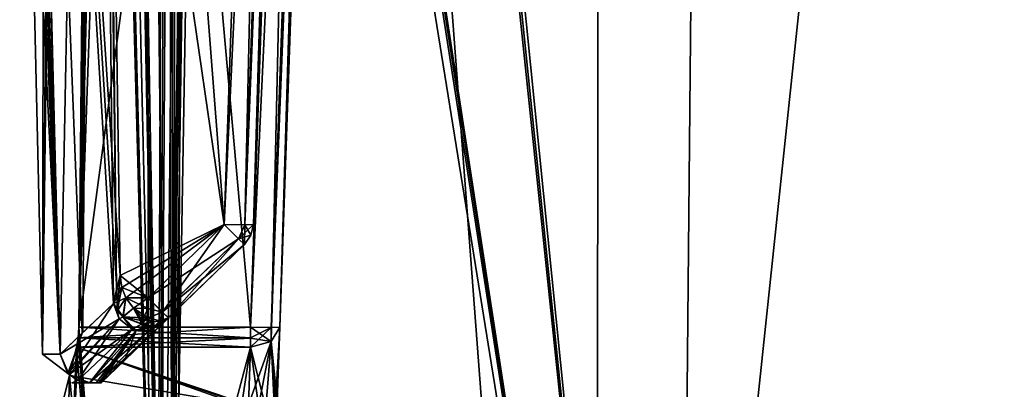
# Model space of a CAD drawing. Header units: millimetres. Extents: x -18.9 to 18.9, y -8.8 to 59.9.
# Tile 7 of 256: x -17.3 to -10.6, y 4.2 to 6.7. Entities that reach past the tile are written whole.
import ezdxf

# ---------------------------------------------------------------- set-up
doc = ezdxf.new("R2010")
doc.units = ezdxf.units.MM
doc.header["$LTSCALE"] = 65.185185
for name, color, linetype in [('118', 7, 'CONTINUOUS'), ('119', 7, 'CONTINUOUS'), ('120', 7, 'CONTINUOUS'), ('126', 7, 'CONTINUOUS'), ('127', 7, 'CONTINUOUS'), ('128', 7, 'CONTINUOUS'), ('129', 7, 'CONTINUOUS'), ('1295', 7, 'CONTINUOUS'), ('130', 7, 'CONTINUOUS'), ('1332', 7, 'CONTINUOUS'), ('1337', 7, 'CONTINUOUS'), ('1348', 7, 'CONTINUOUS'), ('1358', 7, 'CONTINUOUS'), ('1360', 7, 'CONTINUOUS'), ('139', 7, 'CONTINUOUS'), ('140', 7, 'CONTINUOUS'), ('1526', 7, 'CONTINUOUS'), ('1527', 7, 'CONTINUOUS'), ('1530', 7, 'CONTINUOUS'), ('1531', 7, 'CONTINUOUS'), ('1536', 7, 'CONTINUOUS'), ('1537', 7, 'CONTINUOUS'), ('1551', 7, 'CONTINUOUS'), ('1561', 7, 'CONTINUOUS'), ('27', 7, 'CONTINUOUS'), ('274', 7, 'CONTINUOUS'), ('276', 7, 'CONTINUOUS'), ('277', 7, 'CONTINUOUS'), ('278', 7, 'CONTINUOUS'), ('279', 7, 'CONTINUOUS'), ('28', 7, 'CONTINUOUS'), ('282', 7, 'CONTINUOUS'), ('283', 7, 'CONTINUOUS'), ('288', 7, 'CONTINUOUS'), ('289', 7, 'CONTINUOUS'), ('290', 7, 'CONTINUOUS'), ('291', 7, 'CONTINUOUS'), ('33', 7, 'CONTINUOUS'), ('34', 7, 'CONTINUOUS'), ('47', 7, 'CONTINUOUS'), ('48', 7, 'CONTINUOUS'), ('54', 7, 'CONTINUOUS')]:
    doc.layers.add(name, color=color, linetype=linetype)

msp = doc.modelspace()

# ---------------------------------------------------------------- linework, layer by layer
at = {"layer": '118', "color": 7, "linetype": 'Continuous'}
for points in [[(-15.4708, 16.6195, 4.6797), (-15.8668, 5.2801, 4.2837), (-15.7252, 5.2773, 4.2248), (-15.4708, 16.6195, 4.6797)], [(-15.3295, 16.6167, 4.6211), (-15.4708, 16.6195, 4.6797), (-15.7252, 5.2773, 4.2248), (-15.3295, 16.6167, 4.6211)], [(-15.6669, 5.2801, 4.0839), (-15.3295, 16.6167, 4.6211), (-15.7252, 5.2773, 4.2248), (-15.6669, 5.2801, 4.0839)], [(-15.6669, 5.2801, 4.0839), (-15.2709, 16.6195, 4.4799), (-15.3295, 16.6167, 4.6211), (-15.6669, 5.2801, 4.0839)]]:
    msp.add_3dface(points, dxfattribs=at)
at = {"layer": '119', "color": 7, "linetype": 'Continuous'}
for points in [[(-15.8668, 5.2801, 4.2837), (-16.3842, 4.7805, 4.2663), (-16.2872, 4.6821, 4.206), (-15.8668, 5.2801, 4.2837)], [(-15.7695, 5.1815, 4.2231), (-15.8668, 5.2801, 4.2837), (-16.2872, 4.6821, 4.206), (-15.7695, 5.1815, 4.2231)], [(-16.2453, 4.6436, 4.0664), (-15.7695, 5.1815, 4.2231), (-16.2872, 4.6821, 4.206), (-16.2453, 4.6436, 4.0664)], [(-16.2453, 4.6436, 4.0664), (-15.7278, 5.1433, 4.0839), (-15.7695, 5.1815, 4.2231), (-16.2453, 4.6436, 4.0664)]]:
    msp.add_3dface(points, dxfattribs=at)
at = {"layer": '120', "color": 7, "linetype": 'Continuous'}
for points in [[(-16.3842, 4.6436, 4.2054), (-16.4269, 4.6023, 4.1626), (-16.3968, 4.5898, 4.1446), (-16.3842, 4.6436, 4.2054)], [(-16.3472, 4.581, 4.1035), (-16.3842, 4.6436, 4.2054), (-16.3968, 4.5898, 4.1446), (-16.3472, 4.581, 4.1035)], [(-16.3043, 4.6223, 4.146), (-16.3842, 4.6436, 4.2054), (-16.3472, 4.581, 4.1035), (-16.3043, 4.6223, 4.146)], [(-16.288, 4.6023, 4.0237), (-16.2453, 4.6436, 4.0664), (-16.3043, 4.6223, 4.146), (-16.288, 4.6023, 4.0237)], [(-16.288, 4.6023, 4.0237), (-16.3043, 4.6223, 4.146), (-16.3472, 4.581, 4.1035), (-16.288, 4.6023, 4.0237)]]:
    msp.add_3dface(points, dxfattribs=at)
at = {"layer": '126', "color": 7, "linetype": 'Continuous'}
for points in [[(-16.5354, 4.7805, -4.2663), (-16.3842, 4.7805, -4.2663), (-16.3842, 4.7063, -4.2492), (-16.5354, 4.7805, -4.2663)], [(-16.5354, 4.7805, -4.2663), (-16.3842, 4.7063, -4.2492), (-16.4829, 4.7082, -4.25), (-16.5354, 4.7805, -4.2663)], [(-16.3842, 4.6436, -4.2054), (-16.4174, 4.6436, -4.2054), (-16.4829, 4.7082, -4.25), (-16.3842, 4.6436, -4.2054)], [(-16.3842, 4.7063, -4.2492), (-16.3842, 4.6436, -4.2054), (-16.4829, 4.7082, -4.25), (-16.3842, 4.7063, -4.2492)]]:
    msp.add_3dface(points, dxfattribs=at)
at = {"layer": '127', "color": 7, "linetype": 'Continuous'}
for points in [[(-16.3842, 4.7805, -4.2663), (-15.8668, 5.2801, -4.2837), (-15.7697, 5.1818, -4.2235), (-16.3842, 4.7805, -4.2663)], [(-16.3842, 4.7805, -4.2663), (-15.7697, 5.1818, -4.2235), (-16.2877, 4.6826, -4.2067), (-16.3842, 4.7805, -4.2663)], [(-15.7697, 5.1818, -4.2235), (-15.7278, 5.1433, -4.0839), (-16.2877, 4.6826, -4.2067), (-15.7697, 5.1818, -4.2235)], [(-15.7278, 5.1433, -4.0839), (-16.2453, 4.6436, -4.0664), (-16.2877, 4.6826, -4.2067), (-15.7278, 5.1433, -4.0839)]]:
    msp.add_3dface(points, dxfattribs=at)
at = {"layer": '128', "color": 7, "linetype": 'Continuous'}
for points in [[(-15.8668, 5.2801, -4.2837), (-15.4708, 16.6195, -4.6797), (-15.3295, 16.6167, -4.6211), (-15.8668, 5.2801, -4.2837)], [(-15.8668, 5.2801, -4.2837), (-15.3295, 16.6167, -4.6211), (-15.7262, 5.2773, -4.2258), (-15.8668, 5.2801, -4.2837)], [(-15.2709, 16.6195, -4.4799), (-15.6669, 5.2801, -4.0839), (-15.7262, 5.2773, -4.2258), (-15.2709, 16.6195, -4.4799)], [(-15.3295, 16.6167, -4.6211), (-15.2709, 16.6195, -4.4799), (-15.7262, 5.2773, -4.2258), (-15.3295, 16.6167, -4.6211)]]:
    msp.add_3dface(points, dxfattribs=at)
at = {"layer": '129', "color": 7, "linetype": 'Continuous'}
for points in [[(-16.4269, 4.6023, -4.1626), (-16.3842, 4.6436, -4.2054), (-16.3045, 4.6223, -4.1462), (-16.4269, 4.6023, -4.1626)], [(-16.3045, 4.6223, -4.1462), (-16.2453, 4.6436, -4.0664), (-16.343, 4.5811, -4.0992), (-16.3045, 4.6223, -4.1462)], [(-16.343, 4.5811, -4.0992), (-16.2453, 4.6436, -4.0664), (-16.3245, 4.5834, -4.0785), (-16.343, 4.5811, -4.0992)], [(-16.2453, 4.6436, -4.0664), (-16.288, 4.6023, -4.0237), (-16.3245, 4.5834, -4.0785), (-16.2453, 4.6436, -4.0664)], [(-16.4269, 4.6023, -4.1626), (-16.3045, 4.6223, -4.1462), (-16.343, 4.5811, -4.0992), (-16.4269, 4.6023, -4.1626)]]:
    msp.add_3dface(points, dxfattribs=at)
at = {"layer": '1295', "color": 7, "linetype": 'Continuous'}
for points in [[(-16.3509, -6.3, -5.9501), (-15.7978, 26.4, -7.2931), (-13.3292, -6.3, -11.1841), (-16.3509, -6.3, -5.9501)], [(-15.7978, 26.4, -7.2931), (-16.3509, -6.3, -5.9501), (-15.8622, 26.3417, -7.152), (-15.7978, 26.4, -7.2931)], [(-12.7853, -3.5, 11.8024), (-15.7978, 26.4, 7.2931), (-15.8621, 26.3419, 7.1522), (-12.7853, -3.5, 11.8024)], [(-12.7853, -3.5, 11.8024), (-12.5018, 26.4, 12.1021), (-15.7978, 26.4, 7.2931), (-12.7853, -3.5, 11.8024)], [(-15.7978, 26.4, -7.2931), (-13.3069, 26.4, -11.2109), (-13.3292, -6.3, -11.1841), (-15.7978, 26.4, -7.2931)], [(-13.3069, 26.4, -11.2109), (-9.8717, 26.4, -14.3286), (-13.3292, -6.3, -11.1841), (-13.3069, 26.4, -11.2109)], [(-13.3292, -6.3, -11.1841), (-9.8717, 26.4, -14.3286), (-8.6992, -6.3, -15.0691), (-13.3292, -6.3, -11.1841)], [(-12.7853, -3.5, 11.8024), (-7.6096, -3.5, 15.6478), (-12.5018, 26.4, 12.1021), (-12.7853, -3.5, 11.8024)], [(-7.6096, -3.5, 15.6478), (-7.8011, 26.4, 15.553), (-12.5018, 26.4, 12.1021), (-7.6096, -3.5, 15.6478)], [(-16.3509, -6.3, -5.9501), (-16.0196, 17.5805, -6.792), (-15.8622, 26.3417, -7.152), (-16.3509, -6.3, -5.9501)], [(-15.8885, 26.207, 7.0933), (-12.7853, -3.5, 11.8024), (-15.8621, 26.3419, 7.1522), (-15.8885, 26.207, 7.0933)], [(-16.0196, 17.5805, 6.792), (-12.7853, -3.5, 11.8024), (-15.8885, 26.207, 7.0933), (-16.0196, 17.5805, 6.792)], [(-16.0196, 17.5805, -6.792), (-16.3509, -6.3, -5.9501), (-16.0267, 17.5069, -6.7752), (-16.0196, 17.5805, -6.792)], [(-16.0267, 17.5069, 6.7752), (-12.7853, -3.5, 11.8024), (-16.0196, 17.5805, 6.792), (-16.0267, 17.5069, 6.7752)], [(-16.0267, 17.5069, -6.7752), (-16.3509, -6.3, -5.9501), (-16.0453, 17.4436, -6.7311), (-16.0267, 17.5069, -6.7752)], [(-16.0453, 17.4436, 6.7311), (-12.7853, -3.5, 11.8024), (-16.0267, 17.5069, 6.7752), (-16.0453, 17.4436, 6.7311)], [(-16.0453, 17.4436, -6.7311), (-16.3509, -6.3, -5.9501), (-16.1278, 17.2504, -6.5311), (-16.0453, 17.4436, -6.7311)], [(-16.1278, 17.2504, 6.5311), (-12.7853, -3.5, 11.8024), (-16.0453, 17.4436, 6.7311), (-16.1278, 17.2504, 6.5311)], [(-16.1278, 17.2504, -6.5311), (-16.3509, -6.3, -5.9501), (-16.2078, 17.0561, -6.3299), (-16.1278, 17.2504, -6.5311)], [(-16.2078, 17.0561, 6.3299), (-16.2053, -3.5, 6.3362), (-16.1278, 17.2504, 6.5311), (-16.2078, 17.0561, 6.3299)], [(-16.2053, -3.5, 6.3362), (-12.7853, -3.5, 11.8024), (-16.1278, 17.2504, 6.5311), (-16.2053, -3.5, 6.3362)], [(-16.2078, 17.0561, -6.3299), (-16.3509, -6.3, -5.9501), (-16.2324, 17.0148, -6.2665), (-16.2078, 17.0561, -6.3299)], [(-16.2324, 17.0148, 6.2665), (-16.2053, -3.5, 6.3362), (-16.2078, 17.0561, 6.3299), (-16.2324, 17.0148, 6.2665)], [(-16.418, 17, -5.7628), (-16.3509, -6.3, -5.9501), (-16.8561, 4.5805, -4.3163), (-16.418, 17, -5.7628)], [(-16.5633, 17, -5.3308), (-16.418, 17, -5.7628), (-16.8561, 4.5805, -4.3163), (-16.5633, 17, -5.3308)], [(-16.5874, 16.9852, -5.2554), (-16.5633, 17, -5.3308), (-16.8561, 4.5805, -4.3163), (-16.5874, 16.9852, -5.2554)], [(-16.6074, 16.9439, -5.1919), (-16.5874, 16.9852, -5.2554), (-16.8561, 4.5805, -4.3163), (-16.6074, 16.9439, -5.1919)], [(-16.6074, 16.9439, 5.1919), (-16.2053, -3.5, 6.3362), (-16.5874, 16.9852, 5.2554), (-16.6074, 16.9439, 5.1919)], [(-16.5874, 16.9852, 5.2554), (-16.2053, -3.5, 6.3362), (-16.5633, 17, 5.3308), (-16.5874, 16.9852, 5.2554)], [(-16.5633, 17, 5.3308), (-16.2053, -3.5, 6.3362), (-16.418, 17, 5.7628), (-16.5633, 17, 5.3308)], [(-16.418, 17, 5.7628), (-16.2053, -3.5, 6.3362), (-16.2614, 17, 6.1909), (-16.418, 17, 5.7628)], [(-16.2614, 17, -6.1909), (-16.3509, -6.3, -5.9501), (-16.418, 17, -5.7628), (-16.2614, 17, -6.1909)], [(-16.2324, 17.0148, -6.2665), (-16.3509, -6.3, -5.9501), (-16.2614, 17, -6.1909), (-16.2324, 17.0148, -6.2665)], [(-16.2614, 17, 6.1909), (-16.2053, -3.5, 6.3362), (-16.2324, 17.0148, 6.2665), (-16.2614, 17, 6.1909)], [(-16.6686, 16.7507, -4.9919), (-16.6074, 16.9439, -5.1919), (-16.8561, 4.5805, -4.3163), (-16.6686, 16.7507, -4.9919)], [(-16.6686, 16.7508, 4.9919), (-16.2053, -3.5, 6.3362), (-16.6074, 16.9439, 5.1919), (-16.6686, 16.7508, 4.9919)], [(-16.7275, 16.5564, -4.7907), (-16.6686, 16.7507, -4.9919), (-16.8561, 4.5805, -4.3163), (-16.7275, 16.5564, -4.7907)], [(-16.7275, 16.5564, 4.7907), (-16.2053, -3.5, 6.3362), (-16.6686, 16.7508, 4.9919), (-16.7275, 16.5564, 4.7907)], [(-16.74, 16.4936, -4.7467), (-16.7275, 16.5564, -4.7907), (-16.8561, 4.5805, -4.3163), (-16.74, 16.4936, -4.7467)], [(-16.74, 16.4936, 4.7467), (-16.2053, -3.5, 6.3362), (-16.7275, 16.5564, 4.7907), (-16.74, 16.4936, 4.7467)], [(-16.7448, 16.4195, -4.7297), (-16.74, 16.4936, -4.7467), (-16.8561, 4.5805, -4.3163), (-16.7448, 16.4195, -4.7297)], [(-16.7448, 16.4195, 4.7297), (-16.2053, -3.5, 6.3362), (-16.74, 16.4936, 4.7467), (-16.7448, 16.4195, 4.7297)], [(-16.8561, 4.5805, 4.3163), (-16.2053, -3.5, 6.3362), (-16.7448, 16.4195, 4.7297), (-16.8561, 4.5805, 4.3163)], [(-16.8561, 4.5805, -4.3163), (-16.3509, -6.3, -5.9501), (-16.9809, 1.9012, -3.796), (-16.8561, 4.5805, -4.3163)], [(-16.8605, 4.5064, -4.2993), (-16.8561, 4.5805, -4.3163), (-16.9809, 1.9012, -3.796), (-16.8605, 4.5064, -4.2993)], [(-16.8605, 4.5064, 4.2993), (-16.2053, -3.5, 6.3362), (-16.8561, 4.5805, 4.3163), (-16.8605, 4.5064, 4.2993)], [(-16.8716, 4.4436, -4.2554), (-16.8605, 4.5064, -4.2993), (-16.9809, 1.9012, -3.796), (-16.8716, 4.4436, -4.2554)], [(-16.8716, 4.4436, 4.2554), (-16.2053, -3.5, 6.3362), (-16.8605, 4.5064, 4.2993), (-16.8716, 4.4436, 4.2554)], [(-16.9205, 4.2516, -4.0565), (-16.8716, 4.4436, -4.2554), (-16.9809, 1.9012, -3.796), (-16.9205, 4.2516, -4.0565)], [(-16.9205, 4.2516, 4.0565), (-16.2053, -3.5, 6.3362), (-16.8716, 4.4436, 4.2554), (-16.9205, 4.2516, 4.0565)], [(-16.9671, 4.059, -3.8571), (-16.9205, 4.2516, -4.0565), (-16.9809, 1.9012, -3.796), (-16.9671, 4.059, -3.8571)], [(-16.9671, 4.059, 3.8571), (-16.2053, -3.5, 6.3362), (-16.9205, 4.2516, 4.0565), (-16.9671, 4.059, 3.8571)]]:
    msp.add_3dface(points, dxfattribs=at)
at = {"layer": '130', "color": 7, "linetype": 'Continuous'}
for points in [[(-16.3842, 4.7805, 4.2663), (-16.5354, 4.7805, 4.2663), (-16.4829, 4.7082, 4.2501), (-16.3842, 4.7805, 4.2663)], [(-16.3842, 4.7061, 4.2491), (-16.3842, 4.7805, 4.2663), (-16.4829, 4.7082, 4.2501), (-16.3842, 4.7061, 4.2491)], [(-16.4174, 4.6436, 4.2054), (-16.3842, 4.7061, 4.2491), (-16.4829, 4.7082, 4.2501), (-16.4174, 4.6436, 4.2054)], [(-16.4174, 4.6436, 4.2054), (-16.3842, 4.6436, 4.2054), (-16.3842, 4.7061, 4.2491), (-16.4174, 4.6436, 4.2054)]]:
    msp.add_3dface(points, dxfattribs=at)
at = {"layer": '1332', "color": 7, "linetype": 'Continuous'}
for points in [[(-15.4865, 4.5805, -4.1164), (-15.1227, 15, -1.5), (-15.0731, 16.4195, -4.5299), (-15.4865, 4.5805, -4.1164)], [(-15.0731, 16.4195, 4.5299), (-15.402, 7, 1.5), (-15.4865, 4.5805, 4.1164), (-15.0731, 16.4195, 4.5299)], [(-15.402, 7, -1.5), (-15.1227, 15, -1.5), (-15.4865, 4.5805, -4.1164), (-15.402, 7, -1.5)], [(-15.402, 7, 1.5), (-15.402, 7, -1.5), (-15.4865, 4.5805, -4.1164), (-15.402, 7, 1.5)], [(-15.4865, 4.5805, 4.1164), (-15.402, 7, 1.5), (-15.4865, 4.5805, -4.1164), (-15.4865, 4.5805, 4.1164)], [(-15.5041, 4.0779, 3.596), (-15.4865, 4.5805, 4.1164), (-15.5041, 4.0779, -3.596), (-15.5041, 4.0779, 3.596)], [(-15.5041, 4.0779, -3.596), (-15.4865, 4.5805, 4.1164), (-15.4865, 4.5805, -4.1164), (-15.5041, 4.0779, -3.596)]]:
    msp.add_3dface(points, dxfattribs=at)
at = {"layer": '1337', "color": 7, "linetype": 'Continuous'}
for points in [[(-16.7448, 16.4195, -4.7297), (-16.8561, 4.5805, -4.3163), (-15.273, 16.4195, -4.7297), (-16.7448, 16.4195, -4.7297)], [(-16.8561, 4.5805, -4.3163), (-15.6864, 4.5805, -4.3163), (-15.273, 16.4195, -4.7297), (-16.8561, 4.5805, -4.3163)]]:
    msp.add_3dface(points, dxfattribs=at)
at = {"layer": '1348', "color": 7, "linetype": 'Continuous'}
for points in [[(-16.8716, 4.4436, -4.2554), (-16.9205, 4.2516, -4.0565), (-15.7894, 4.059, -3.8571), (-16.8716, 4.4436, -4.2554)], [(-15.6864, 4.4436, -4.2554), (-16.8716, 4.4436, -4.2554), (-15.7001, 4.051, -3.8488), (-15.6864, 4.4436, -4.2554)], [(-15.7001, 4.051, -3.8488), (-16.8716, 4.4436, -4.2554), (-15.7444, 4.0571, -3.8551), (-15.7001, 4.051, -3.8488)], [(-15.7444, 4.0571, -3.8551), (-16.8716, 4.4436, -4.2554), (-15.7894, 4.059, -3.8571), (-15.7444, 4.0571, -3.8551)], [(-16.9205, 4.2516, -4.0565), (-16.9671, 4.059, -3.8571), (-15.7894, 4.059, -3.8571), (-16.9205, 4.2516, -4.0565)]]:
    msp.add_3dface(points, dxfattribs=at)
at = {"layer": '1358', "color": 7, "linetype": 'Continuous'}
for points in [[(-16.8561, 4.5805, 4.3163), (-16.7448, 16.4195, 4.7297), (-15.6864, 4.5805, 4.3163), (-16.8561, 4.5805, 4.3163)], [(-15.6864, 4.5805, 4.3163), (-16.7448, 16.4195, 4.7297), (-15.273, 16.4195, 4.7297), (-15.6864, 4.5805, 4.3163)]]:
    msp.add_3dface(points, dxfattribs=at)
at = {"layer": '1360', "color": 7, "linetype": 'Continuous'}
for points in [[(-16.9671, 4.059, 3.8571), (-16.9205, 4.2516, 4.0565), (-16.8716, 4.4436, 4.2554), (-16.9671, 4.059, 3.8571)], [(-16.9671, 4.059, 3.8571), (-16.8716, 4.4436, 4.2554), (-15.7894, 4.059, 3.8571), (-16.9671, 4.059, 3.8571)], [(-15.7894, 4.059, 3.8571), (-16.8716, 4.4436, 4.2554), (-15.6864, 4.4436, 4.2554), (-15.7894, 4.059, 3.8571)], [(-15.7461, 4.0572, 3.8553), (-15.7894, 4.059, 3.8571), (-15.6864, 4.4436, 4.2554), (-15.7461, 4.0572, 3.8553)], [(-15.7001, 4.051, 3.8488), (-15.7461, 4.0572, 3.8553), (-15.6864, 4.4436, 4.2554), (-15.7001, 4.051, 3.8488)]]:
    msp.add_3dface(points, dxfattribs=at)
at = {"layer": '139', "color": 7, "linetype": 'Continuous'}
for points in [[(-16.3842, 4.7805, 4.2663), (-16.3842, 4.6436, 4.2054), (-16.2872, 4.6821, 4.206), (-16.3842, 4.7805, 4.2663)], [(-16.3842, 4.6436, 4.2054), (-16.3842, 4.7805, 4.2663), (-16.3842, 4.7061, 4.2491), (-16.3842, 4.6436, 4.2054)], [(-16.2872, 4.6821, 4.206), (-16.3842, 4.6436, 4.2054), (-16.3043, 4.6223, 4.146), (-16.2872, 4.6821, 4.206)], [(-16.2453, 4.6436, 4.0664), (-16.2872, 4.6821, 4.206), (-16.3043, 4.6223, 4.146), (-16.2453, 4.6436, 4.0664)]]:
    msp.add_3dface(points, dxfattribs=at)
at = {"layer": '140', "color": 7, "linetype": 'Continuous'}
for points in [[(-16.3842, 4.7063, -4.2492), (-16.3842, 4.7805, -4.2663), (-16.2877, 4.6826, -4.2067), (-16.3842, 4.7063, -4.2492)], [(-16.3842, 4.6436, -4.2054), (-16.3842, 4.7063, -4.2492), (-16.2877, 4.6826, -4.2067), (-16.3842, 4.6436, -4.2054)], [(-16.3842, 4.6436, -4.2054), (-16.2877, 4.6826, -4.2067), (-16.3045, 4.6223, -4.1462), (-16.3842, 4.6436, -4.2054)], [(-16.2877, 4.6826, -4.2067), (-16.2453, 4.6436, -4.0664), (-16.3045, 4.6223, -4.1462), (-16.2877, 4.6826, -4.2067)]]:
    msp.add_3dface(points, dxfattribs=at)
at = {"layer": '1526', "color": 7, "linetype": 'Continuous'}
for points in [[(-15.5472, 4.4818, 4.2137), (-15.4865, 4.5805, 4.1164), (-15.5176, 4.0641, 3.6834), (-15.5472, 4.4818, 4.2137)], [(-15.5176, 4.0641, 3.6834), (-15.4865, 4.5805, 4.1164), (-15.5046, 4.0727, 3.6082), (-15.5176, 4.0641, 3.6834)], [(-15.5046, 4.0727, 3.6082), (-15.4865, 4.5805, 4.1164), (-15.5041, 4.0779, 3.596), (-15.5046, 4.0727, 3.6082)], [(-15.7001, 4.051, 3.8488), (-15.6864, 4.4436, 4.2554), (-15.5472, 4.4818, 4.2137), (-15.7001, 4.051, 3.8488)], [(-15.7001, 4.051, 3.8488), (-15.5472, 4.4818, 4.2137), (-15.6337, 4.031, 3.8114), (-15.7001, 4.051, 3.8488)], [(-15.6337, 4.031, 3.8114), (-15.5472, 4.4818, 4.2137), (-15.5813, 4.0304, 3.7693), (-15.6337, 4.031, 3.8114)], [(-15.5813, 4.0304, 3.7693), (-15.5472, 4.4818, 4.2137), (-15.5176, 4.0641, 3.6834), (-15.5813, 4.0304, 3.7693)]]:
    msp.add_3dface(points, dxfattribs=at)
at = {"layer": '1527', "color": 7, "linetype": 'Continuous'}
for points in [[(-15.6864, 4.5805, 4.3163), (-15.273, 16.4195, 4.7297), (-15.1317, 16.4167, 4.6711), (-15.6864, 4.5805, 4.3163)], [(-15.6864, 4.5805, 4.3163), (-15.1317, 16.4167, 4.6711), (-15.5455, 4.5776, 4.258), (-15.6864, 4.5805, 4.3163)], [(-15.0731, 16.4195, 4.5299), (-15.4865, 4.5805, 4.1164), (-15.5455, 4.5776, 4.258), (-15.0731, 16.4195, 4.5299)], [(-15.1317, 16.4167, 4.6711), (-15.0731, 16.4195, 4.5299), (-15.5455, 4.5776, 4.258), (-15.1317, 16.4167, 4.6711)]]:
    msp.add_3dface(points, dxfattribs=at)
at = {"layer": '1530', "color": 7, "linetype": 'Continuous'}
for points in [[(-16.8561, 4.5805, -4.3163), (-16.8605, 4.5064, -4.2993), (-15.6864, 4.5805, -4.3163), (-16.8561, 4.5805, -4.3163)], [(-15.6864, 4.5805, -4.3163), (-16.8605, 4.5064, -4.2993), (-15.6864, 4.5059, -4.299), (-15.6864, 4.5805, -4.3163)], [(-16.8605, 4.5064, -4.2993), (-16.8716, 4.4436, -4.2554), (-15.6864, 4.5059, -4.299), (-16.8605, 4.5064, -4.2993)], [(-16.8716, 4.4436, -4.2554), (-15.6864, 4.4436, -4.2554), (-15.6864, 4.5059, -4.299), (-16.8716, 4.4436, -4.2554)]]:
    msp.add_3dface(points, dxfattribs=at)
at = {"layer": '1531', "color": 7, "linetype": 'Continuous'}
for points in [[(-15.5041, 4.0779, -3.596), (-15.4865, 4.5805, -4.1164), (-15.5468, 4.4821, -4.2135), (-15.5041, 4.0779, -3.596)], [(-15.6864, 4.4436, -4.2554), (-15.7001, 4.051, -3.8488), (-15.63, 4.0303, -3.8086), (-15.6864, 4.4436, -4.2554)], [(-15.5468, 4.4821, -4.2135), (-15.6864, 4.4436, -4.2554), (-15.5813, 4.0304, -3.7693), (-15.5468, 4.4821, -4.2135)], [(-15.5813, 4.0304, -3.7693), (-15.6864, 4.4436, -4.2554), (-15.63, 4.0303, -3.8086), (-15.5813, 4.0304, -3.7693)], [(-15.5255, 4.0579, -3.7021), (-15.5468, 4.4821, -4.2135), (-15.5813, 4.0304, -3.7693), (-15.5255, 4.0579, -3.7021)], [(-15.5041, 4.0779, -3.596), (-15.5468, 4.4821, -4.2135), (-15.5048, 4.0759, -3.617), (-15.5041, 4.0779, -3.596)], [(-15.5048, 4.0759, -3.617), (-15.5468, 4.4821, -4.2135), (-15.5068, 4.0739, -3.6375), (-15.5048, 4.0759, -3.617)], [(-15.5068, 4.0739, -3.6375), (-15.5468, 4.4821, -4.2135), (-15.5255, 4.0579, -3.7021), (-15.5068, 4.0739, -3.6375)]]:
    msp.add_3dface(points, dxfattribs=at)
at = {"layer": '1536', "color": 7, "linetype": 'Continuous'}
for points in [[(-15.273, 16.4195, -4.7297), (-15.6864, 4.5805, -4.3163), (-15.5445, 4.5776, -4.257), (-15.273, 16.4195, -4.7297)], [(-15.273, 16.4195, -4.7297), (-15.5445, 4.5776, -4.257), (-15.1317, 16.4167, -4.6711), (-15.273, 16.4195, -4.7297)], [(-15.5445, 4.5776, -4.257), (-15.4865, 4.5805, -4.1164), (-15.1317, 16.4167, -4.6711), (-15.5445, 4.5776, -4.257)], [(-15.4865, 4.5805, -4.1164), (-15.0731, 16.4195, -4.5299), (-15.1317, 16.4167, -4.6711), (-15.4865, 4.5805, -4.1164)]]:
    msp.add_3dface(points, dxfattribs=at)
at = {"layer": '1537', "color": 7, "linetype": 'Continuous'}
for points in [[(-16.8605, 4.5064, 4.2993), (-16.8561, 4.5805, 4.3163), (-15.6864, 4.5061, 4.2991), (-16.8605, 4.5064, 4.2993)], [(-16.8561, 4.5805, 4.3163), (-15.6864, 4.5805, 4.3163), (-15.6864, 4.5061, 4.2991), (-16.8561, 4.5805, 4.3163)], [(-16.8716, 4.4436, 4.2554), (-16.8605, 4.5064, 4.2993), (-15.6864, 4.4436, 4.2554), (-16.8716, 4.4436, 4.2554)], [(-15.6864, 4.4436, 4.2554), (-16.8605, 4.5064, 4.2993), (-15.6864, 4.5061, 4.2991), (-15.6864, 4.4436, 4.2554)]]:
    msp.add_3dface(points, dxfattribs=at)
at = {"layer": '1551', "color": 7, "linetype": 'Continuous'}
for points in [[(-15.5468, 4.4821, -4.2135), (-15.6864, 4.5805, -4.3163), (-15.6864, 4.5059, -4.299), (-15.5468, 4.4821, -4.2135)], [(-15.6864, 4.5805, -4.3163), (-15.5468, 4.4821, -4.2135), (-15.5445, 4.5776, -4.257), (-15.6864, 4.5805, -4.3163)], [(-15.5468, 4.4821, -4.2135), (-15.4865, 4.5805, -4.1164), (-15.5445, 4.5776, -4.257), (-15.5468, 4.4821, -4.2135)], [(-15.6864, 4.4436, -4.2554), (-15.5468, 4.4821, -4.2135), (-15.6864, 4.5059, -4.299), (-15.6864, 4.4436, -4.2554)]]:
    msp.add_3dface(points, dxfattribs=at)
at = {"layer": '1561', "color": 7, "linetype": 'Continuous'}
for points in [[(-15.6864, 4.5805, 4.3163), (-15.5455, 4.5776, 4.258), (-15.6864, 4.5061, 4.2991), (-15.6864, 4.5805, 4.3163)], [(-15.5455, 4.5776, 4.258), (-15.6864, 4.4436, 4.2554), (-15.6864, 4.5061, 4.2991), (-15.5455, 4.5776, 4.258)], [(-15.6864, 4.4436, 4.2554), (-15.5455, 4.5776, 4.258), (-15.5472, 4.4818, 4.2137), (-15.6864, 4.4436, 4.2554)], [(-15.5455, 4.5776, 4.258), (-15.4865, 4.5805, 4.1164), (-15.5472, 4.4818, 4.2137), (-15.5455, 4.5776, 4.258)]]:
    msp.add_3dface(points, dxfattribs=at)
at = {"layer": '27', "color": 7, "linetype": 'Continuous'}
for points in [[(-15.6669, 5.2801, -4.0839), (-15.2709, 16.6195, -4.4799), (-15.6016, 7.15, -1.6), (-15.6669, 5.2801, -4.0839)], [(-15.2709, 16.6195, 4.4799), (-15.6669, 5.2801, 4.0839), (-15.3187, 15.25, 1.6), (-15.2709, 16.6195, 4.4799)], [(-15.6669, 5.2801, 4.0839), (-15.6016, 7.15, 1.6), (-15.3187, 15.25, 1.6), (-15.6669, 5.2801, 4.0839)], [(-15.6065, 7.0086, -1.5414), (-15.6669, 5.2801, -4.0839), (-15.6016, 7.15, -1.6), (-15.6065, 7.0086, -1.5414)], [(-15.6016, 7.15, 1.6), (-15.6669, 5.2801, 4.0839), (-15.6065, 7.0086, 1.5414), (-15.6016, 7.15, 1.6)], [(-15.6086, 6.95, -1.4), (-15.6669, 5.2801, -4.0839), (-15.6065, 7.0086, -1.5414), (-15.6086, 6.95, -1.4)], [(-15.6065, 7.0086, 1.5414), (-15.6669, 5.2801, 4.0839), (-15.6086, 6.95, 1.4), (-15.6065, 7.0086, 1.5414)], [(-15.6669, 5.2801, 4.0839), (-15.6669, 5.2801, -4.0839), (-15.6086, 6.95, -1.4), (-15.6669, 5.2801, 4.0839)], [(-15.6086, 6.95, 1.4), (-15.6669, 5.2801, 4.0839), (-15.6086, 6.95, -1.4), (-15.6086, 6.95, 1.4)]]:
    msp.add_3dface(points, dxfattribs=at)
at = {"layer": '274', "color": 7, "linetype": 'Continuous'}
for points in [[(-16.745, 16.6195, -4.6797), (-16.9839, 4.3954, -2.0272), (-17.0711, 7.1454, -1.8212), (-16.745, 16.6195, -4.6797)], [(-16.9839, 4.3954, -2.0272), (-16.745, 16.6195, -4.6797), (-16.8286, 4.5436, -3.0786), (-16.9839, 4.3954, -2.0272)], [(-16.8286, 4.5436, -3.0786), (-16.745, 16.6195, -4.6797), (-16.6211, 4.7416, -4.0713), (-16.8286, 4.5436, -3.0786)], [(-16.745, 16.6195, -4.6797), (-16.6607, 10.7484, -4.4747), (-16.599, 4.8354, -4.1696), (-16.745, 16.6195, -4.6797)], [(-16.6211, 4.7416, -4.0713), (-16.745, 16.6195, -4.6797), (-16.599, 4.8354, -4.1696), (-16.6211, 4.7416, -4.0713)], [(-16.5753, 4.9328, 4.2716), (-16.6607, 10.7485, 4.4747), (-17.2591, 15.2454, 1.821), (-16.5753, 4.9328, 4.2716)], [(-16.5983, 4.8382, 4.1725), (-16.5753, 4.9328, 4.2716), (-17.2591, 15.2454, 1.821), (-16.5983, 4.8382, 4.1725)], [(-16.6211, 4.7416, 4.0713), (-16.5983, 4.8382, 4.1725), (-17.2591, 15.2454, 1.821), (-16.6211, 4.7416, 4.0713)], [(-16.8327, 4.5397, 3.0558), (-16.6211, 4.7416, 4.0713), (-17.2591, 15.2454, 1.821), (-16.8327, 4.5397, 3.0558)], [(-16.9839, 4.3954, 2.0272), (-16.8327, 4.5397, 3.0558), (-17.2591, 15.2454, 1.821), (-16.9839, 4.3954, 2.0272)], [(-17.2591, 15.2454, 1.821), (-17.1652, 11.1995, 1.8211), (-16.9839, 4.3954, 2.0272), (-17.2591, 15.2454, 1.821)], [(-17.0711, 7.1454, 1.8212), (-16.9839, 4.3954, 2.0272), (-17.1652, 11.1995, 1.8211), (-17.0711, 7.1454, 1.8212)], [(-16.5753, 4.9328, -4.2716), (-16.599, 4.8354, -4.1696), (-16.6607, 10.7484, -4.4747), (-16.5753, 4.9328, -4.2716)], [(-17.0738, 6.9086, 1.7427), (-16.9839, 4.3954, 2.0272), (-17.0711, 7.1454, 1.8212), (-17.0738, 6.9086, 1.7427)], [(-17.0711, 7.1454, -1.8212), (-16.9839, 4.3954, -2.0272), (-17.0723, 6.9419, -1.7649), (-17.0711, 7.1454, -1.8212)], [(-16.9839, 4.3954, -2.0272), (-17.1044, 4.3954, 0.0613), (-17.0723, 6.9419, -1.7649), (-16.9839, 4.3954, -2.0272)], [(-17.0723, 6.9419, -1.7649), (-17.1044, 4.3954, 0.0613), (-17.0803, 6.8244, -1.6581), (-17.0723, 6.9419, -1.7649)], [(-17.0831, 6.8012, 1.6227), (-16.9839, 4.3954, 2.0272), (-17.0738, 6.9086, 1.7427), (-17.0831, 6.8012, 1.6227)], [(-17.0803, 6.8244, -1.6581), (-17.1044, 4.3954, 0.0613), (-17.1002, 6.7454, -1.4165), (-17.0803, 6.8244, -1.6581)], [(-17.1002, 6.7454, 1.4165), (-16.9839, 4.3954, 2.0272), (-17.0831, 6.8012, 1.6227), (-17.1002, 6.7454, 1.4165)], [(-17.1002, 6.7454, -1.4165), (-17.1044, 4.3954, 0.0613), (-17.1587, 6.7454), (-17.1002, 6.7454, -1.4165)], [(-17.1587, 6.7454), (-17.1044, 4.3954, 0.0613), (-17.1002, 6.7454, 1.4165), (-17.1587, 6.7454)], [(-17.1044, 4.3954, 0.0613), (-16.9839, 4.3954, 2.0272), (-17.1002, 6.7454, 1.4165), (-17.1044, 4.3954, 0.0613)]]:
    msp.add_3dface(points, dxfattribs=at)
at = {"layer": '276', "color": 7, "linetype": 'Continuous'}
for points in [[(-16.9839, 4.3954, 2.0272), (-17.1044, 4.3954, 0.0613), (-16.9232, 4.2569, -2.0278), (-16.9839, 4.3954, 2.0272)], [(-17.1044, 4.3954, 0.0613), (-16.9839, 4.3954, -2.0272), (-16.9232, 4.2569, -2.0278), (-17.1044, 4.3954, 0.0613)], [(-16.9839, 4.3954, 2.0272), (-16.9232, 4.2569, -2.0278), (-16.9301, 4.264, 2.0282), (-16.9839, 4.3954, 2.0272)], [(-16.9301, 4.264, 2.0282), (-16.9232, 4.2569, -2.0278), (-16.8638, 4.2167, 2.023), (-16.9301, 4.264, 2.0282)], [(-16.9232, 4.2569, -2.0278), (-16.7841, 4.2, -2.0146), (-16.8638, 4.2167, 2.023), (-16.9232, 4.2569, -2.0278)], [(-16.7841, 4.2, -2.0146), (-16.9039, 4.2, 0.0619), (-16.8638, 4.2167, 2.023), (-16.7841, 4.2, -2.0146)], [(-16.9039, 4.2, 0.0619), (-16.7841, 4.2, 2.0146), (-16.8638, 4.2167, 2.023), (-16.9039, 4.2, 0.0619)]]:
    msp.add_3dface(points, dxfattribs=at)
at = {"layer": '277', "color": 7, "linetype": 'Continuous'}
for points in [[(-15.6669, 5.2801, -4.0839), (-15.6669, 5.2801, 4.0839), (-15.6841, 5.2058, 4.0839), (-15.6669, 5.2801, -4.0839)], [(-15.6841, 5.2056, -4.0839), (-15.6669, 5.2801, -4.0839), (-15.6841, 5.2058, 4.0839), (-15.6841, 5.2056, -4.0839)], [(-15.7278, 5.1433, 4.0839), (-15.6841, 5.2056, -4.0839), (-15.6841, 5.2058, 4.0839), (-15.7278, 5.1433, 4.0839)], [(-15.7278, 5.1433, 4.0839), (-15.7278, 5.1433, -4.0839), (-15.6841, 5.2056, -4.0839), (-15.7278, 5.1433, 4.0839)]]:
    msp.add_3dface(points, dxfattribs=at)
at = {"layer": '278', "color": 7, "linetype": 'Continuous'}
for points in [[(-15.7697, 5.1818, -4.2235), (-15.8668, 5.2801, -4.2837), (-15.7262, 5.2773, -4.2258), (-15.7697, 5.1818, -4.2235)], [(-15.6669, 5.2801, -4.0839), (-15.7697, 5.1818, -4.2235), (-15.7262, 5.2773, -4.2258), (-15.6669, 5.2801, -4.0839)], [(-15.7697, 5.1818, -4.2235), (-15.6669, 5.2801, -4.0839), (-15.6841, 5.2056, -4.0839), (-15.7697, 5.1818, -4.2235)], [(-15.7278, 5.1433, -4.0839), (-15.7697, 5.1818, -4.2235), (-15.6841, 5.2056, -4.0839), (-15.7278, 5.1433, -4.0839)]]:
    msp.add_3dface(points, dxfattribs=at)
at = {"layer": '279', "color": 7, "linetype": 'Continuous'}
for points in [[(-15.7252, 5.2773, 4.2248), (-15.8668, 5.2801, 4.2837), (-15.7695, 5.1815, 4.2231), (-15.7252, 5.2773, 4.2248)], [(-15.7278, 5.1433, 4.0839), (-15.7252, 5.2773, 4.2248), (-15.7695, 5.1815, 4.2231), (-15.7278, 5.1433, 4.0839)], [(-15.7252, 5.2773, 4.2248), (-15.7278, 5.1433, 4.0839), (-15.6841, 5.2058, 4.0839), (-15.7252, 5.2773, 4.2248)], [(-15.6669, 5.2801, 4.0839), (-15.7252, 5.2773, 4.2248), (-15.6841, 5.2058, 4.0839), (-15.6669, 5.2801, 4.0839)]]:
    msp.add_3dface(points, dxfattribs=at)
at = {"layer": '28', "color": 7, "linetype": 'Continuous'}
for points in [[(-16.7841, 4.2, -2.0146), (-16.7046, 4.2, -1.4197), (-16.9039, 4.2, 0.0619), (-16.7841, 4.2, -2.0146)], [(-16.9039, 4.2, 0.0619), (-16.7046, 4.2, -1.4197), (-16.7046, 4.2, 1.4197), (-16.9039, 4.2, 0.0619)], [(-16.7841, 4.2, 2.0146), (-16.9039, 4.2, 0.0619), (-16.7387, 4.2, 1.9423), (-16.7841, 4.2, 2.0146)], [(-16.7387, 4.2, 1.9423), (-16.9039, 4.2, 0.0619), (-16.7191, 4.2, 1.8233), (-16.7387, 4.2, 1.9423)], [(-16.7191, 4.2, 1.8233), (-16.9039, 4.2, 0.0619), (-16.7082, 4.2, 1.6558), (-16.7191, 4.2, 1.8233)], [(-16.7082, 4.2, 1.6558), (-16.9039, 4.2, 0.0619), (-16.7046, 4.2, 1.4197), (-16.7082, 4.2, 1.6558)], [(-16.709, 4.2, -1.6758), (-16.7046, 4.2, -1.4197), (-16.7841, 4.2, -2.0146), (-16.709, 4.2, -1.6758)], [(-16.7253, 4.2, -1.8735), (-16.709, 4.2, -1.6758), (-16.7841, 4.2, -2.0146), (-16.7253, 4.2, -1.8735)]]:
    msp.add_3dface(points, dxfattribs=at)
at = {"layer": '282', "color": 7, "linetype": 'Continuous'}
for points in [[(-16.5753, 4.9328, 4.2716), (-16.5983, 4.8382, 4.1725), (-16.595, 4.6884, 4.1154), (-16.5753, 4.9328, 4.2716)], [(-16.5644, 4.85, 4.2687), (-16.5753, 4.9328, 4.2716), (-16.595, 4.6884, 4.1154), (-16.5644, 4.85, 4.2687)], [(-16.5983, 4.8382, 4.1725), (-16.6211, 4.7416, 4.0713), (-16.595, 4.6884, 4.1154), (-16.5983, 4.8382, 4.1725)], [(-16.5354, 4.7805, 4.2663), (-16.5644, 4.85, 4.2687), (-16.595, 4.6884, 4.1154), (-16.5354, 4.7805, 4.2663)], [(-16.5565, 4.6499, 4.1418), (-16.5354, 4.7805, 4.2663), (-16.595, 4.6884, 4.1154), (-16.5565, 4.6499, 4.1418)], [(-16.4829, 4.7082, 4.2501), (-16.5354, 4.7805, 4.2663), (-16.5565, 4.6499, 4.1418), (-16.4829, 4.7082, 4.2501)], [(-16.4269, 4.6023, 4.1626), (-16.4829, 4.7082, 4.2501), (-16.5565, 4.6499, 4.1418), (-16.4269, 4.6023, 4.1626)], [(-16.4222, 4.623, 4.1841), (-16.4174, 4.6436, 4.2054), (-16.4829, 4.7082, 4.2501), (-16.4222, 4.623, 4.1841)], [(-16.4269, 4.6023, 4.1626), (-16.4222, 4.623, 4.1841), (-16.4829, 4.7082, 4.2501), (-16.4269, 4.6023, 4.1626)]]:
    msp.add_3dface(points, dxfattribs=at)
at = {"layer": '283', "color": 7, "linetype": 'Continuous'}
for points in [[(-16.5753, 4.9328, -4.2716), (-16.5644, 4.8499, -4.2687), (-16.599, 4.8354, -4.1696), (-16.5753, 4.9328, -4.2716)], [(-16.5644, 4.8499, -4.2687), (-16.5354, 4.7805, -4.2663), (-16.6211, 4.7416, -4.0713), (-16.5644, 4.8499, -4.2687)], [(-16.5644, 4.8499, -4.2687), (-16.6211, 4.7416, -4.0713), (-16.599, 4.8354, -4.1696), (-16.5644, 4.8499, -4.2687)], [(-16.6211, 4.7416, -4.0713), (-16.5354, 4.7805, -4.2663), (-16.5533, 4.6496, -4.145), (-16.6211, 4.7416, -4.0713)], [(-16.5354, 4.7805, -4.2663), (-16.4829, 4.7082, -4.25), (-16.5533, 4.6496, -4.145), (-16.5354, 4.7805, -4.2663)], [(-16.4829, 4.7082, -4.25), (-16.4174, 4.6436, -4.2054), (-16.5533, 4.6496, -4.145), (-16.4829, 4.7082, -4.25)], [(-16.4174, 4.6436, -4.2054), (-16.4222, 4.6229, -4.1839), (-16.5533, 4.6496, -4.145), (-16.4174, 4.6436, -4.2054)], [(-16.4222, 4.6229, -4.1839), (-16.4269, 4.6023, -4.1626), (-16.5533, 4.6496, -4.145), (-16.4222, 4.6229, -4.1839)]]:
    msp.add_3dface(points, dxfattribs=at)
at = {"layer": '288', "color": 7, "linetype": 'Continuous'}
for points in [[(-16.9839, 4.3954, -2.0272), (-16.8286, 4.5436, -3.0786), (-16.6211, 4.7416, -4.0713), (-16.9839, 4.3954, -2.0272)], [(-16.9839, 4.3954, -2.0272), (-16.6211, 4.7416, -4.0713), (-16.5823, 4.6365, -4.0857), (-16.9839, 4.3954, -2.0272)], [(-16.9232, 4.2569, -2.0278), (-16.9839, 4.3954, -2.0272), (-16.5823, 4.6365, -4.0857), (-16.9232, 4.2569, -2.0278)], [(-16.4938, 4.5667, -4.0814), (-16.9232, 4.2569, -2.0278), (-16.5823, 4.6365, -4.0857), (-16.4938, 4.5667, -4.0814)], [(-16.7841, 4.2, -2.0146), (-16.9232, 4.2569, -2.0278), (-16.4938, 4.5667, -4.0814), (-16.7841, 4.2, -2.0146)], [(-16.3805, 4.5548, -4.0584), (-16.7841, 4.2, -2.0146), (-16.4938, 4.5667, -4.0814), (-16.3805, 4.5548, -4.0584)], [(-16.709, 4.2, -1.6758), (-16.7253, 4.2, -1.8735), (-16.288, 4.6023, -4.0237), (-16.709, 4.2, -1.6758)], [(-16.288, 4.6023, -4.0237), (-16.7253, 4.2, -1.8735), (-16.3805, 4.5548, -4.0584), (-16.288, 4.6023, -4.0237)], [(-16.7046, 4.2, -1.4197), (-16.709, 4.2, -1.6758), (-16.288, 4.6023, -4.0237), (-16.7046, 4.2, -1.4197)], [(-16.7046, 4.2, -1.4197), (-16.288, 4.6023, -4.0237), (-16.5409, 4.3581, -2.7605), (-16.7046, 4.2, -1.4197)], [(-16.7253, 4.2, -1.8735), (-16.7841, 4.2, -2.0146), (-16.3805, 4.5548, -4.0584), (-16.7253, 4.2, -1.8735)]]:
    msp.add_3dface(points, dxfattribs=at)
at = {"layer": '289', "color": 7, "linetype": 'Continuous'}
for points in [[(-16.6211, 4.7416, -4.0713), (-16.5533, 4.6496, -4.145), (-16.5823, 4.6365, -4.0857), (-16.6211, 4.7416, -4.0713)], [(-16.5533, 4.6496, -4.145), (-16.4938, 4.5667, -4.0814), (-16.5823, 4.6365, -4.0857), (-16.5533, 4.6496, -4.145)], [(-16.5533, 4.6496, -4.145), (-16.4269, 4.6023, -4.1626), (-16.4938, 4.5667, -4.0814), (-16.5533, 4.6496, -4.145)], [(-16.4269, 4.6023, -4.1626), (-16.3805, 4.5548, -4.0584), (-16.4938, 4.5667, -4.0814), (-16.4269, 4.6023, -4.1626)], [(-16.4269, 4.6023, -4.1626), (-16.343, 4.5811, -4.0992), (-16.3805, 4.5548, -4.0584), (-16.4269, 4.6023, -4.1626)], [(-16.3245, 4.5834, -4.0785), (-16.288, 4.6023, -4.0237), (-16.3805, 4.5548, -4.0584), (-16.3245, 4.5834, -4.0785)], [(-16.343, 4.5811, -4.0992), (-16.3245, 4.5834, -4.0785), (-16.3805, 4.5548, -4.0584), (-16.343, 4.5811, -4.0992)]]:
    msp.add_3dface(points, dxfattribs=at)
at = {"layer": '290', "color": 7, "linetype": 'Continuous'}
for points in [[(-16.6211, 4.7416, 4.0713), (-16.8327, 4.5397, 3.0558), (-16.9301, 4.264, 2.0282), (-16.6211, 4.7416, 4.0713)], [(-16.6211, 4.7416, 4.0713), (-16.9301, 4.264, 2.0282), (-16.5826, 4.6374, 4.0864), (-16.6211, 4.7416, 4.0713)], [(-16.9301, 4.264, 2.0282), (-16.8638, 4.2167, 2.023), (-16.5826, 4.6374, 4.0864), (-16.9301, 4.264, 2.0282)], [(-16.5826, 4.6374, 4.0864), (-16.8638, 4.2167, 2.023), (-16.4937, 4.5667, 4.0814), (-16.5826, 4.6374, 4.0864)], [(-16.8638, 4.2167, 2.023), (-16.7841, 4.2, 2.0146), (-16.4937, 4.5667, 4.0814), (-16.8638, 4.2167, 2.023)], [(-16.4937, 4.5667, 4.0814), (-16.7841, 4.2, 2.0146), (-16.4658, 4.5571, 4.0762), (-16.4937, 4.5667, 4.0814)], [(-16.5463, 4.3529, 2.7279), (-16.288, 4.6023, 4.0237), (-16.4658, 4.5571, 4.0762), (-16.5463, 4.3529, 2.7279)], [(-16.8327, 4.5397, 3.0558), (-16.9839, 4.3954, 2.0272), (-16.9301, 4.264, 2.0282), (-16.8327, 4.5397, 3.0558)], [(-16.7841, 4.2, 2.0146), (-16.7387, 4.2, 1.9423), (-16.4658, 4.5571, 4.0762), (-16.7841, 4.2, 2.0146)], [(-16.7387, 4.2, 1.9423), (-16.7191, 4.2, 1.8233), (-16.4658, 4.5571, 4.0762), (-16.7387, 4.2, 1.9423)], [(-16.7191, 4.2, 1.8233), (-16.7082, 4.2, 1.6558), (-16.4658, 4.5571, 4.0762), (-16.7191, 4.2, 1.8233)], [(-16.7082, 4.2, 1.6558), (-16.7046, 4.2, 1.4197), (-16.4658, 4.5571, 4.0762), (-16.7082, 4.2, 1.6558)], [(-16.7046, 4.2, 1.4197), (-16.5463, 4.3529, 2.7279), (-16.4658, 4.5571, 4.0762), (-16.7046, 4.2, 1.4197)]]:
    msp.add_3dface(points, dxfattribs=at)
at = {"layer": '291', "color": 7, "linetype": 'Continuous'}
for points in [[(-16.595, 4.6884, 4.1154), (-16.6211, 4.7416, 4.0713), (-16.5826, 4.6374, 4.0864), (-16.595, 4.6884, 4.1154)], [(-16.5565, 4.6499, 4.1418), (-16.595, 4.6884, 4.1154), (-16.5826, 4.6374, 4.0864), (-16.5565, 4.6499, 4.1418)], [(-16.5565, 4.6499, 4.1418), (-16.5826, 4.6374, 4.0864), (-16.4937, 4.5667, 4.0814), (-16.5565, 4.6499, 4.1418)], [(-16.3968, 4.5898, 4.1446), (-16.4269, 4.6023, 4.1626), (-16.5565, 4.6499, 4.1418), (-16.3968, 4.5898, 4.1446)], [(-16.3968, 4.5898, 4.1446), (-16.5565, 4.6499, 4.1418), (-16.4658, 4.5571, 4.0762), (-16.3968, 4.5898, 4.1446)], [(-16.5565, 4.6499, 4.1418), (-16.4937, 4.5667, 4.0814), (-16.4658, 4.5571, 4.0762), (-16.5565, 4.6499, 4.1418)], [(-16.288, 4.6023, 4.0237), (-16.3472, 4.581, 4.1035), (-16.4658, 4.5571, 4.0762), (-16.288, 4.6023, 4.0237)], [(-16.3472, 4.581, 4.1035), (-16.3968, 4.5898, 4.1446), (-16.4658, 4.5571, 4.0762), (-16.3472, 4.581, 4.1035)]]:
    msp.add_3dface(points, dxfattribs=at)
at = {"layer": '33', "color": 7, "linetype": 'Continuous'}
for points in [[(-15.4708, 16.6195, -4.6797), (-15.8668, 5.2801, -4.2837), (-16.745, 16.6195, -4.6797), (-15.4708, 16.6195, -4.6797)], [(-16.745, 16.6195, -4.6797), (-15.8668, 5.2801, -4.2837), (-16.6607, 10.7484, -4.4747), (-16.745, 16.6195, -4.6797)], [(-16.6607, 10.7484, -4.4747), (-15.8668, 5.2801, -4.2837), (-16.5753, 4.9328, -4.2716), (-16.6607, 10.7484, -4.4747)], [(-15.8668, 5.2801, -4.2837), (-16.3842, 4.7805, -4.2663), (-16.5753, 4.9328, -4.2716), (-15.8668, 5.2801, -4.2837)], [(-16.5753, 4.9328, -4.2716), (-16.3842, 4.7805, -4.2663), (-16.5644, 4.8499, -4.2687), (-16.5753, 4.9328, -4.2716)], [(-16.5644, 4.8499, -4.2687), (-16.3842, 4.7805, -4.2663), (-16.5354, 4.7805, -4.2663), (-16.5644, 4.8499, -4.2687)]]:
    msp.add_3dface(points, dxfattribs=at)
at = {"layer": '34', "color": 7, "linetype": 'Continuous'}
for points in [[(-15.4708, 16.6195, 4.6797), (-16.6607, 10.7485, 4.4747), (-15.8668, 5.2801, 4.2837), (-15.4708, 16.6195, 4.6797)], [(-16.6607, 10.7485, 4.4747), (-16.5753, 4.9328, 4.2716), (-15.8668, 5.2801, 4.2837), (-16.6607, 10.7485, 4.4747)], [(-16.5753, 4.9328, 4.2716), (-16.5644, 4.85, 4.2687), (-15.8668, 5.2801, 4.2837), (-16.5753, 4.9328, 4.2716)], [(-16.5644, 4.85, 4.2687), (-16.5354, 4.7805, 4.2663), (-15.8668, 5.2801, 4.2837), (-16.5644, 4.85, 4.2687)], [(-15.8668, 5.2801, 4.2837), (-16.5354, 4.7805, 4.2663), (-16.3842, 4.7805, 4.2663), (-15.8668, 5.2801, 4.2837)]]:
    msp.add_3dface(points, dxfattribs=at)
at = {"layer": '47', "color": 7, "linetype": 'Continuous'}
for points in [[(-16.4269, 4.6023, 4.1626), (-16.3842, 4.6436, 4.2054), (-16.4222, 4.623, 4.1841), (-16.4269, 4.6023, 4.1626)], [(-16.3842, 4.6436, 4.2054), (-16.4174, 4.6436, 4.2054), (-16.4222, 4.623, 4.1841), (-16.3842, 4.6436, 4.2054)]]:
    msp.add_3dface(points, dxfattribs=at)
at = {"layer": '48', "color": 7, "linetype": 'Continuous'}
for points in [[(-16.4269, 4.6023, -4.1626), (-16.4222, 4.6229, -4.1839), (-16.3842, 4.6436, -4.2054), (-16.4269, 4.6023, -4.1626)], [(-16.4174, 4.6436, -4.2054), (-16.3842, 4.6436, -4.2054), (-16.4222, 4.6229, -4.1839), (-16.4174, 4.6436, -4.2054)]]:
    msp.add_3dface(points, dxfattribs=at)
at = {"layer": '54', "color": 7, "linetype": 'Continuous'}
for points in [[(-16.7046, 4.2, 1.4197), (-16.7046, 4.2, -1.4197), (-15.7278, 5.1433, 4.0839), (-16.7046, 4.2, 1.4197)], [(-16.7046, 4.2, -1.4197), (-16.5409, 4.3581, -2.7605), (-15.7278, 5.1433, 4.0839), (-16.7046, 4.2, -1.4197)], [(-16.5463, 4.3529, 2.7279), (-16.7046, 4.2, 1.4197), (-15.7278, 5.1433, 4.0839), (-16.5463, 4.3529, 2.7279)], [(-16.288, 4.6023, 4.0237), (-16.5463, 4.3529, 2.7279), (-15.7278, 5.1433, 4.0839), (-16.288, 4.6023, 4.0237)], [(-16.5409, 4.3581, -2.7605), (-16.288, 4.6023, -4.0237), (-15.7278, 5.1433, 4.0839), (-16.5409, 4.3581, -2.7605)], [(-16.288, 4.6023, -4.0237), (-16.2453, 4.6436, -4.0664), (-15.7278, 5.1433, 4.0839), (-16.288, 4.6023, -4.0237)], [(-16.2453, 4.6436, 4.0664), (-16.288, 4.6023, 4.0237), (-15.7278, 5.1433, 4.0839), (-16.2453, 4.6436, 4.0664)], [(-15.7278, 5.1433, 4.0839), (-16.2453, 4.6436, -4.0664), (-15.7278, 5.1433, -4.0839), (-15.7278, 5.1433, 4.0839)]]:
    msp.add_3dface(points, dxfattribs=at)

doc.saveas('drawing.dxf')
